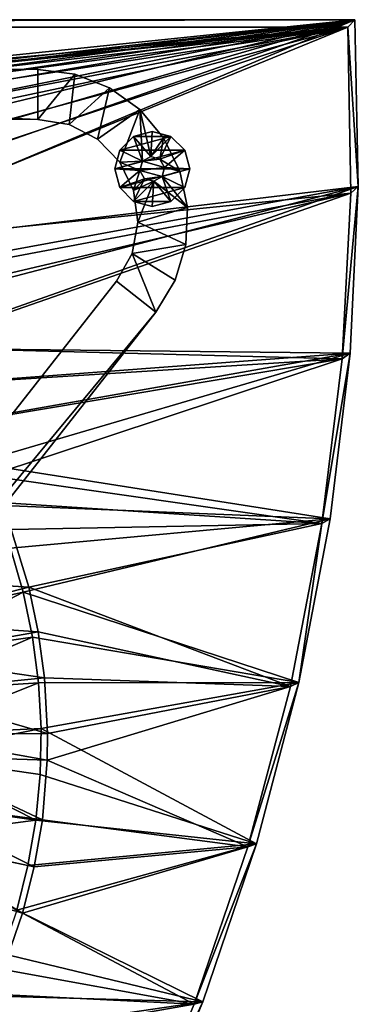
# Model space of a CAD drawing. Header units: metres. Extents: x 0 to 1501, y -1015 to 0.
# Tile 107 of 107: x 1366 to 1501, y -394 to 0. Entities that reach past the tile are written whole.
import ezdxf

# ---------------------------------------------------------------- set-up
doc = ezdxf.new("R2010")
doc.units = ezdxf.units.M

msp = doc.modelspace()

# ---------------------------------------------------------------- linework, layer by layer
at = {"layer": 'None'}
for points in [[(0, 0), (1063.192383, -45.303387), (1500, 0)], [(1500, 0), (1500, 0, -45), (0, 0)], [(1500, 0, -45), (0, 0, -45), (0, 0)], [(0, 0, -45), (1500, 0, -45), (3, -3, -45)], [(1500, 0, -45), (1497.155151, -3, -45), (3, -3, -45)], [(1063.192383, -45.303387), (1124.282715, -42.87859), (1500, 0)], [(1500, 0), (1124.282715, -42.87859), (1142.653198, -43.172737)], [(1142.653198, -43.172737), (1160.949951, -44.842701), (1500, 0)], [(1160.949951, -44.842701), (1179.070068, -47.879101), (1500, 0)], [(1500, 0), (1179.070068, -47.879101), (1196.911743, -52.264854)], [(1196.911743, -52.264854), (1214.374512, -57.975296), (1500, 0)], [(1214.374512, -57.975296), (1231.360352, -64.978317), (1500, 0)], [(1500, 0), (1231.360352, -64.978317), (1247.77356, -73.234535)], [(1500, 0), (1247.77356, -73.234535), (1263.521973, -82.697517)], [(1278.516968, -93.314049), (1500, 0), (1263.521973, -82.697517)], [(1501.325195, -66.736176), (1500, 0), (1278.516968, -93.314049)], [(1500, 0, -45), (1501.325195, -66.736176, -45), (1497.155151, -3, -45)], [(1501.325195, -66.736176, -45), (1500, 0, -45), (1501.325195, -66.736176)], [(1500, 0, -45), (1500, 0), (1501.325195, -66.736176)], [(1497.155151, -3, -3), (1062.936401, -42.705982, -3), (3, -3, -3)], [(3, -3, -3), (3, -3, -45), (1497.155151, -3, -3)], [(3, -3, -45), (1497.155151, -3, -45), (1497.155151, -3, -3)], [(1124.226685, -40.271332, -3), (1062.936401, -42.705982, -3), (1497.155151, -3, -3)], [(1135.840454, -40.294102, -3), (1124.226685, -40.271332, -3), (1497.155151, -3, -3)], [(1497.155151, -3, -3), (1159.825195, -42.072205, -3), (1135.840454, -40.294102, -3)], [(1177.90918, -44.982803, -3), (1159.825195, -42.072205, -3), (1497.155151, -3, -3)], [(1195.9823, -49.292801, -3), (1177.90918, -44.982803, -3), (1497.155151, -3, -3)], [(1497.155151, -3, -3), (1217.154907, -56.230255, -3), (1195.9823, -49.292801, -3)], [(1227.109009, -60.244423, -3), (1217.154907, -56.230255, -3), (1497.155151, -3, -3)], [(1248.534546, -70.677063, -3), (1227.109009, -60.244423, -3), (1497.155151, -3, -3)], [(1497.155151, -3, -3), (1264.947998, -80.514107, -3), (1248.534546, -70.677063, -3)], [(1280.552856, -91.589279, -3), (1264.947998, -80.514107, -3), (1497.155151, -3, -3)], [(1498.281738, -69.39328, -3), (1280.552856, -91.589279, -3), (1497.155151, -3, -3)], [(1497.155151, -3, -45), (1498.281738, -69.39328, -45), (1497.155151, -3, -3)], [(1498.281738, -69.39328, -45), (1498.281738, -69.39328, -3), (1497.155151, -3, -3)], [(1501.325195, -66.736176, -45), (1498.281738, -69.39328, -45), (1497.155151, -3, -45)], [(1292.674194, -105.024422), (1501.325195, -66.736176), (1278.516968, -93.314049)], [(1501.325195, -66.736176), (1292.674194, -105.024422), (1305.914063, -117.762787)], [(1318.161987, -131.457504), (1501.325195, -66.736176), (1305.914063, -117.762787)], [(1498.022095, -133.403717), (1501.325195, -66.736176), (1318.161987, -131.457504)], [(1498.281738, -69.39328, -45), (1501.325195, -66.736176, -45), (1494.813721, -135.70549, -45)], [(1501.325195, -66.736176, -45), (1498.022095, -133.403717, -45), (1494.813721, -135.70549, -45)], [(1498.022095, -133.403717, -45), (1501.325195, -66.736176, -45), (1498.022095, -133.403717)], [(1501.325195, -66.736176, -45), (1501.325195, -66.736176), (1498.022095, -133.403717)], [(1298.717651, -107.014389, -3), (1280.552856, -91.589279, -3), (1498.281738, -69.39328, -3)], [(1306.394287, -114.515511, -3), (1298.717651, -107.014389, -3), (1498.281738, -69.39328, -3)], [(1306.394287, -114.515511, -3), (1498.281738, -69.39328, -3), (1321.25708, -131.113937, -3)], [(1498.281738, -69.39328, -3), (1494.813721, -135.70549, -3), (1321.25708, -131.113937, -3)], [(1498.281738, -69.39328, -45), (1494.813721, -135.70549, -45), (1498.281738, -69.39328, -3)], [(1494.813721, -135.70549, -45), (1494.813721, -135.70549, -3), (1498.281738, -69.39328, -3)], [(1329.349365, -146.03157), (1498.022095, -133.403717), (1318.161987, -131.457504)], [(1321.25708, -131.113937, -3), (1494.813721, -135.70549, -3), (1332.468018, -145.930359, -3)], [(1498.022095, -133.403717), (1329.349365, -146.03157), (1339.413086, -161.403)], [(1348.296631, -177.485382), (1498.022095, -133.403717), (1339.413086, -161.403)], [(1490.106445, -199.682037), (1498.022095, -133.403717), (1348.296631, -177.485382)], [(1494.813721, -135.70549, -45), (1498.022095, -133.403717, -45), (1486.767822, -201.619064, -45)], [(1498.022095, -133.403717, -45), (1490.106445, -199.682037, -45), (1486.767822, -201.619064, -45)], [(1490.106445, -199.682037, -45), (1498.022095, -133.403717, -45), (1490.106445, -199.682037)], [(1498.022095, -133.403717, -45), (1498.022095, -133.403717), (1490.106445, -199.682037)], [(1494.813721, -135.70549, -3), (1342.401978, -161.319244, -3), (1332.468018, -145.930359, -3)], [(1342.401978, -161.319244, -3), (1494.813721, -135.70549, -3), (1353.670898, -182.566406, -3)], [(1494.813721, -135.70549, -3), (1486.767822, -201.619064, -3), (1353.670898, -182.566406, -3)], [(1494.813721, -135.70549, -45), (1486.767822, -201.619064, -45), (1494.813721, -135.70549, -3)], [(1486.767822, -201.619064, -45), (1486.767822, -201.619064, -3), (1494.813721, -135.70549, -3)], [(1355.949951, -194.188248), (1490.106445, -199.682037), (1348.296631, -177.485382)], [(1353.670898, -182.566406, -3), (1486.767822, -201.619064, -3), (1358.359863, -193.191574, -3)], [(1490.106445, -199.682037), (1355.949951, -194.188248), (1362.330078, -211.417679)], [(1486.767822, -201.619064, -3), (1362.545532, -204.024933, -3), (1358.359863, -193.191574, -3)], [(1367.401245, -229.076782), (1490.106445, -199.682037), (1362.330078, -211.417679)], [(1477.616333, -265.25238), (1490.106445, -199.682037), (1367.401245, -229.076782)], [(1477.616333, -265.25238, -45), (1490.106445, -199.682037, -45), (1477.616333, -265.25238)], [(1490.106445, -199.682037, -45), (1490.106445, -199.682037), (1477.616333, -265.25238)], [(1486.767822, -201.619064, -45), (1490.106445, -199.682037, -45), (1477.616333, -265.25238, -45)], [(1309.253052, -223.202454, -406), (1362.545532, -204.024933, -3), (1369.576172, -227.024902, -3)], [(1362.545532, -204.024933, -3), (1486.767822, -201.619064, -3), (1369.576172, -227.024902, -3)], [(1486.767822, -201.619064, -3), (1474.182495, -266.818329, -3), (1369.576172, -227.024902, -3)], [(1486.767822, -201.619064, -45), (1474.182495, -266.818329, -45), (1486.767822, -201.619064, -3)], [(1474.182495, -266.818329, -45), (1474.182495, -266.818329, -3), (1486.767822, -201.619064, -3)], [(1477.616333, -265.25238, -45), (1474.182495, -266.818329, -45), (1486.767822, -201.619064, -45)], [(1367.401245, -229.076782), (1362.330078, -211.417679), (1315.662354, -240.680832, -377.175201)], [(1314.671997, -240.931671, -406), (1309.253052, -223.202454, -406), (1369.576172, -227.024902, -3)], [(1314.671997, -240.931671, -406), (1369.576172, -227.024902, -3), (1373.413818, -244.935089, -3)], [(1369.576172, -227.024902, -3), (1474.182495, -266.818329, -3), (1373.413818, -244.935089, -3)], [(1367.401245, -229.076782), (1315.662354, -240.680832, -377.175201), (1318.637939, -254.56813, -377.175201)], [(1371.134644, -247.066254), (1367.401245, -229.076782), (1318.637939, -254.56813, -377.175201)], [(1371.134644, -247.066254), (1477.616333, -265.25238), (1367.401245, -229.076782)], [(1317.631836, -254.745071, -406), (1314.671997, -240.931671, -406), (1373.413818, -244.935089, -3)], [(1317.631836, -254.745071, -406), (1373.413818, -244.935089, -3), (1375.943115, -263.34201, -3)], [(1371.134644, -247.066254), (1318.637939, -254.56813, -377.175201), (1320.599121, -268.840576, -377.175201)], [(1373.509521, -265.284912), (1371.134644, -247.066254), (1320.599121, -268.840576, -377.175201)], [(1371.134644, -247.066254), (1373.509521, -265.284912), (1477.616333, -265.25238)], [(1474.182495, -266.818329, -3), (1375.943115, -263.34201, -3), (1373.413818, -244.935089, -3)], [(1319.582642, -268.941589, -406), (1317.631836, -254.745071, -406), (1375.943115, -263.34201, -3)], [(1319.582642, -268.941589, -406), (1375.943115, -263.34201, -3), (1377.146118, -285.589722, -3)], [(1474.182495, -266.818329, -3), (1377.146118, -285.589722, -3), (1375.943115, -263.34201, -3)], [(1373.509521, -265.284912), (1320.599121, -268.840576, -377.175201), (1321.531982, -286.087311, -377.175201)], [(1374.512451, -283.63031), (1373.509521, -265.284912), (1321.531982, -286.087311, -377.175201)], [(1373.509521, -265.284912), (1374.512451, -283.63031), (1477.616333, -265.25238)], [(1477.616333, -265.25238), (1374.512451, -283.63031), (1460.611938, -329.799438)], [(1457.11792, -330.991058, -3), (1377.010254, -296.32193, -3), (1474.182495, -266.818329, -3)], [(1377.010254, -296.32193, -3), (1377.146118, -285.589722, -3), (1474.182495, -266.818329, -3)], [(1460.611938, -329.799438, -45), (1457.11792, -330.991058, -45), (1477.616333, -265.25238, -45)], [(1457.11792, -330.991058, -45), (1474.182495, -266.818329, -45), (1477.616333, -265.25238, -45)], [(1474.182495, -266.818329, -45), (1457.11792, -330.991058, -45), (1474.182495, -266.818329, -3)], [(1457.11792, -330.991058, -45), (1457.11792, -330.991058, -3), (1474.182495, -266.818329, -3)], [(1460.611938, -329.799438, -45), (1477.616333, -265.25238, -45), (1460.611938, -329.799438)], [(1477.616333, -265.25238, -45), (1477.616333, -265.25238), (1460.611938, -329.799438)], [(1320.510376, -286.096436, -406), (1319.582642, -268.941589, -406), (1377.146118, -285.589722, -3)], [(1374.137817, -301.999298), (1374.512451, -283.63031), (1321.426392, -294.418579, -377.175201)], [(1374.512451, -283.63031), (1321.531982, -286.087311, -377.175201), (1321.426392, -294.418579, -377.175201)], [(1374.512451, -283.63031), (1374.137817, -301.999298), (1460.611938, -329.799438)], [(1320.405396, -294.383606, -406), (1320.510376, -286.096436, -406), (1377.010254, -296.32193, -3)], [(1320.510376, -286.096436, -406), (1377.146118, -285.589722, -3), (1377.010254, -296.32193, -3)], [(1318.891479, -312.694672, -406), (1320.405396, -294.383606, -406), (1375.046997, -320.071442, -3)], [(1321.426392, -294.418579, -377.175201), (1319.904419, -312.827728, -377.175201), (1372.387573, -320.288544)], [(1320.405396, -294.383606, -406), (1377.010254, -296.32193, -3), (1375.046997, -320.071442, -3)], [(1374.137817, -301.999298), (1321.426392, -294.418579, -377.175201), (1372.387573, -320.288544)], [(1375.046997, -320.071442, -3), (1377.010254, -296.32193, -3), (1457.11792, -330.991058, -3)], [(1460.611938, -329.799438), (1374.137817, -301.999298), (1372.387573, -320.288544)], [(1316.405273, -327.242249, -406), (1318.891479, -312.694672, -406), (1371.823486, -338.933533, -3)], [(1372.387573, -320.288544), (1319.904419, -312.827728, -377.175201), (1317.404907, -327.453125, -377.175201)], [(1318.891479, -312.694672, -406), (1375.046997, -320.071442, -3), (1371.823486, -338.933533, -3)], [(1317.404907, -327.453125, -377.175201), (1369.271729, -338.395203), (1372.387573, -320.288544)], [(1460.611938, -329.799438), (1372.387573, -320.288544), (1369.271729, -338.395203)], [(1371.823486, -338.933533, -3), (1375.046997, -320.071442, -3), (1457.11792, -330.991058, -3)], [(1312.803101, -341.554382, -406), (1316.405273, -327.242249, -406), (1367.152954, -357.490356, -3)], [(1316.405273, -327.242249, -406), (1371.823486, -338.933533, -3), (1367.152954, -357.490356, -3)], [(1364.807861, -356.217468), (1369.271729, -338.395203), (1317.404907, -327.453125, -377.175201)], [(1439.174805, -393.012756), (1460.611938, -329.799438), (1364.807861, -356.217468)], [(1364.807861, -356.217468), (1460.611938, -329.799438), (1369.271729, -338.395203)], [(1439.174805, -393.012756, -45), (1435.656006, -393.829926, -45), (1460.611938, -329.799438, -45)], [(1435.656006, -393.829926, -45), (1457.11792, -330.991058, -45), (1460.611938, -329.799438, -45)], [(1439.174805, -393.012756, -45), (1460.611938, -329.799438, -45), (1439.174805, -393.012756)], [(1460.611938, -329.799438, -45), (1460.611938, -329.799438), (1439.174805, -393.012756)], [(1371.823486, -338.933533, -3), (1457.11792, -330.991058, -3), (1367.152954, -357.490356, -3)], [(1457.11792, -330.991058, -3), (1435.656006, -393.829926, -3), (1367.152954, -357.490356, -3)], [(1457.11792, -330.991058, -45), (1435.656006, -393.829926, -45), (1457.11792, -330.991058, -3)], [(1435.656006, -393.829926, -45), (1435.656006, -393.829926, -3), (1457.11792, -330.991058, -3)], [(1312.803101, -341.554382, -406), (1367.152954, -357.490356, -3), (1359.355225, -380.008972, -3)], [(1359.020874, -373.65509), (1439.174805, -393.012756), (1364.807861, -356.217468)], [(1367.152954, -357.490356, -3), (1435.656006, -393.829926, -3), (1359.355225, -380.008972, -3)], [(1439.174805, -393.012756), (1359.020874, -373.65509), (1351.943481, -390.610016)], [(1435.656006, -393.829926, -3), (1355.144165, -389.88147, -3), (1359.355225, -380.008972, -3)], [(1355.144165, -389.88147, -3), (1435.656006, -393.829926, -3), (1345.056763, -409.747253, -3)], [(1343.615356, -406.986908), (1439.174805, -393.012756), (1351.943481, -390.610016)], [(1413.408203, -454.588379), (1439.174805, -393.012756), (1343.615356, -406.986908)], [(1435.656006, -393.829926, -3), (1409.899414, -455.033936, -3), (1345.056763, -409.747253, -3)], [(1413.408203, -454.588379, -45), (1409.899414, -455.033936, -45), (1439.174805, -393.012756, -45)], [(1409.899414, -455.033936, -45), (1435.656006, -393.829926, -45), (1439.174805, -393.012756, -45)], [(1435.656006, -393.829926, -45), (1409.899414, -455.033936, -45), (1435.656006, -393.829926, -3)], [(1409.899414, -455.033936, -45), (1409.899414, -455.033936, -3), (1435.656006, -393.829926, -3)], [(1413.408203, -454.588379, -45), (1439.174805, -393.012756, -45), (1413.408203, -454.588379)], [(1439.174805, -393.012756, -45), (1439.174805, -393.012756), (1413.408203, -454.588379)]]:
    msp.add_3dface(points, dxfattribs=at)
at = {"layer": 'None01'}
for points in [[(906.306641, -39.783817, -410), (1373.248901, -39.95565, -410), (906.313965, -19.783819, -410)], [(1373.248901, -39.95565, -430), (906.306641, -39.783817, -430), (906.313965, -19.783819, -430)], [(906.313965, -19.783819, -410), (1373.248901, -39.95565, -410), (1373.256226, -19.955652, -410)], [(1373.256226, -19.955652, -430), (906.313965, -19.783819, -430), (1373.256226, -19.955652, -410)], [(906.313965, -19.783819, -430), (906.313965, -19.783819, -410), (1373.256226, -19.955652, -410)], [(1373.256226, -19.955652, -430), (1373.248901, -39.95565, -430), (906.313965, -19.783819, -430)], [(1373.248901, -39.95565, -410), (1388.005371, -21.802328, -410), (1373.256226, -19.955652, -410)], [(1373.256226, -19.955652, -430), (1388.005371, -21.802328, -430), (1373.248901, -39.95565, -430)], [(1385.805786, -41.982594, -410), (1388.005371, -21.802328, -410), (1373.248901, -39.95565, -410)], [(1388.005371, -21.802328, -430), (1385.805786, -41.982594, -430), (1373.248901, -39.95565, -430)], [(1388.005371, -21.802328, -430), (1373.256226, -19.955652, -430), (1388.005371, -21.802328, -410)], [(1373.256226, -19.955652, -430), (1373.256226, -19.955652, -410), (1388.005371, -21.802328, -410)], [(1401.848022, -27.218161, -410), (1388.005371, -21.802328, -410), (1385.805786, -41.982594, -410)], [(1388.005371, -21.802328, -430), (1401.848022, -27.218161, -430), (1385.805786, -41.982594, -430)], [(1401.848022, -27.218161, -430), (1388.005371, -21.802328, -430), (1401.848022, -27.218161, -410)], [(1388.005371, -21.802328, -430), (1388.005371, -21.802328, -410), (1401.848022, -27.218161, -410)], [(1397.091553, -47.849216, -410), (1401.848022, -27.218161, -410), (1385.805786, -41.982594, -410)], [(1401.848022, -27.218161, -430), (1397.091553, -47.849216, -430), (1385.805786, -41.982594, -430)], [(1413.93457, -35.870754, -410), (1401.848022, -27.218161, -410), (1397.091553, -47.849216, -410)], [(1401.848022, -27.218161, -430), (1413.93457, -35.870754, -430), (1397.091553, -47.849216, -430)], [(1413.93457, -35.870754, -430), (1401.848022, -27.218161, -430), (1413.93457, -35.870754, -410)], [(1401.848022, -27.218161, -430), (1401.848022, -27.218161, -410), (1413.93457, -35.870754, -410)], [(1405.964966, -56.962318, -410), (1413.93457, -35.870754, -410), (1397.091553, -47.849216, -410)], [(1413.93457, -35.870754, -430), (1405.964966, -56.962318, -430), (1397.091553, -47.849216, -430)], [(1413.93457, -35.870754, -410), (1405.964966, -56.962318, -410), (1415.022583, -56.608547, -410)], [(1413.93457, -35.870754, -430), (1415.022583, -56.608547, -430), (1405.964966, -56.962318, -430)], [(1423.522949, -47.229057, -410), (1413.93457, -35.870754, -410), (1418.356567, -54.729942, -410)], [(1418.356567, -54.729942, -410), (1413.93457, -35.870754, -410), (1415.022583, -56.608547, -410)], [(1423.522949, -47.229057, -430), (1413.93457, -35.870754, -430), (1423.522949, -47.229057, -410)], [(1413.93457, -35.870754, -430), (1413.93457, -35.870754, -410), (1423.522949, -47.229057, -410)], [(1423.522949, -47.229057, -430), (1418.356567, -54.729942, -430), (1413.93457, -35.870754, -430)], [(1418.356567, -54.729942, -430), (1415.022583, -56.608547, -430), (1413.93457, -35.870754, -430)], [(906.306641, -39.783817, -410), (906.306641, -39.783817, -430), (1373.248901, -39.95565, -410)], [(906.306641, -39.783817, -430), (1373.248901, -39.95565, -430), (1373.248901, -39.95565, -410)], [(1373.248901, -39.95565, -430), (1385.805786, -41.982594, -430), (1373.248901, -39.95565, -410)], [(1385.805786, -41.982594, -430), (1385.805786, -41.982594, -410), (1373.248901, -39.95565, -410)], [(1385.805786, -41.982594, -430), (1397.091553, -47.849216, -430), (1385.805786, -41.982594, -410)], [(1397.091553, -47.849216, -430), (1397.091553, -47.849216, -410), (1385.805786, -41.982594, -410)], [(1411.457153, -46.703346, -550), (1405.966797, -52.193729, -550), (1411.457153, -46.703346, -510)], [(1405.966797, -52.193729, -550), (1405.966797, -52.193729, -510), (1411.457153, -46.703346, -510)], [(1431.947632, -52.193729, -550), (1405.966797, -52.193729, -550), (1426.457153, -46.703346, -550)], [(1405.966797, -52.193729, -550), (1411.457153, -46.703346, -550), (1426.457153, -46.703346, -550)], [(1411.457153, -46.703346, -510), (1405.966797, -52.193729, -510), (1415.022583, -56.608547, -510)], [(1418.957153, -44.693729, -550), (1411.457153, -46.703346, -550), (1418.957153, -44.693729, -510)], [(1411.457153, -46.703346, -550), (1411.457153, -46.703346, -510), (1418.957153, -44.693729, -510)], [(1426.457153, -46.703346, -550), (1411.457153, -46.703346, -550), (1418.957153, -44.693729, -550)], [(1418.957153, -44.693729, -510), (1411.457153, -46.703346, -510), (1418.356567, -54.729942, -510)], [(1411.457153, -46.703346, -510), (1415.022583, -56.608547, -510), (1418.356567, -54.729942, -510)], [(1418.957153, -44.693729, -510), (1418.356567, -54.729942, -510), (1426.457153, -46.703346, -510)], [(1418.356567, -54.729942, -510), (1422.042358, -55.759052, -510), (1426.457153, -46.703346, -510)], [(1422.042358, -55.759052, -410), (1423.522949, -47.229057, -410), (1418.356567, -54.729942, -410)], [(1422.042358, -55.759052, -430), (1418.356567, -54.729942, -430), (1423.522949, -47.229057, -430)], [(1426.457153, -46.703346, -550), (1418.957153, -44.693729, -550), (1426.457153, -46.703346, -510)], [(1418.957153, -44.693729, -550), (1418.957153, -44.693729, -510), (1426.457153, -46.703346, -510)], [(1426.457153, -46.703346, -510), (1422.042358, -55.759052, -510), (1431.947632, -52.193729, -510)], [(1430.025024, -60.595951, -410), (1423.522949, -47.229057, -410), (1422.042358, -55.759052, -410)], [(1430.025024, -60.595951, -430), (1422.042358, -55.759052, -430), (1423.522949, -47.229057, -430)], [(1430.025024, -60.595951, -430), (1423.522949, -47.229057, -430), (1430.025024, -60.595951, -410)], [(1423.522949, -47.229057, -430), (1423.522949, -47.229057, -410), (1430.025024, -60.595951, -410)], [(1431.947632, -52.193729, -550), (1426.457153, -46.703346, -550), (1431.947632, -52.193729, -510)], [(1426.457153, -46.703346, -550), (1426.457153, -46.703346, -510), (1431.947632, -52.193729, -510)], [(1397.091553, -47.849216, -430), (1405.964966, -56.962318, -430), (1397.091553, -47.849216, -410)], [(1405.964966, -56.962318, -430), (1405.964966, -56.962318, -410), (1397.091553, -47.849216, -410)], [(1405.966797, -52.193729, -550), (1403.957153, -59.693729, -550), (1405.966797, -52.193729, -510)], [(1403.957153, -59.693729, -550), (1403.957153, -59.693729, -510), (1405.966797, -52.193729, -510)], [(1433.957153, -59.693729, -550), (1403.957153, -59.693729, -550), (1431.947632, -52.193729, -550)], [(1403.957153, -59.693729, -550), (1405.966797, -52.193729, -550), (1431.947632, -52.193729, -550)], [(1405.966797, -52.193729, -510), (1403.957153, -59.693729, -510), (1415.022583, -56.608547, -510)], [(1415.022583, -56.608547, -5), (1418.356567, -54.729942, -5), (1415.022583, -56.608547, -410)], [(1418.356567, -54.729942, -5), (1418.356567, -54.729942, -410), (1415.022583, -56.608547, -410)], [(1422.042358, -55.759052, -5), (1418.356567, -54.729942, -5), (1415.022583, -56.608547, -5)], [(1415.022583, -56.608547, -430), (1418.356567, -54.729942, -430), (1415.022583, -56.608547, -510)], [(1418.356567, -54.729942, -430), (1418.356567, -54.729942, -510), (1415.022583, -56.608547, -510)], [(1418.356567, -54.729942, -5), (1422.042358, -55.759052, -5), (1418.356567, -54.729942, -410)], [(1422.042358, -55.759052, -5), (1422.042358, -55.759052, -410), (1418.356567, -54.729942, -410)], [(1418.356567, -54.729942, -430), (1422.042358, -55.759052, -430), (1418.356567, -54.729942, -510)], [(1422.042358, -55.759052, -430), (1422.042358, -55.759052, -510), (1418.356567, -54.729942, -510)], [(1422.042358, -55.759052, -510), (1423.921021, -59.093044, -510), (1431.947632, -52.193729, -510)], [(1431.947632, -52.193729, -510), (1423.921021, -59.093044, -510), (1433.957153, -59.693729, -510)], [(1433.957153, -59.693729, -550), (1431.947632, -52.193729, -550), (1433.957153, -59.693729, -510)], [(1431.947632, -52.193729, -550), (1431.947632, -52.193729, -510), (1433.957153, -59.693729, -510)], [(1415.022583, -56.608547, -510), (1403.957153, -59.693729, -510), (1413.993408, -60.294415, -510)], [(1415.022583, -56.608547, -410), (1405.964966, -56.962318, -410), (1413.993408, -60.294415, -410)], [(1415.022583, -56.608547, -430), (1413.993408, -60.294415, -430), (1405.964966, -56.962318, -430)], [(1405.964966, -56.962318, -410), (1411.528687, -68.400414, -410), (1413.993408, -60.294415, -410)], [(1405.964966, -56.962318, -430), (1411.528687, -68.400414, -430), (1405.964966, -56.962318, -410)], [(1411.528687, -68.400414, -430), (1411.528687, -68.400414, -410), (1405.964966, -56.962318, -410)], [(1405.964966, -56.962318, -430), (1413.993408, -60.294415, -430), (1411.528687, -68.400414, -430)], [(1413.993408, -60.294415, -5), (1415.022583, -56.608547, -5), (1413.993408, -60.294415, -410)], [(1415.022583, -56.608547, -5), (1415.022583, -56.608547, -410), (1413.993408, -60.294415, -410)], [(1423.921021, -59.093044, -5), (1415.022583, -56.608547, -5), (1413.993408, -60.294415, -5)], [(1413.993408, -60.294415, -430), (1415.022583, -56.608547, -430), (1413.993408, -60.294415, -510)], [(1415.022583, -56.608547, -430), (1415.022583, -56.608547, -510), (1413.993408, -60.294415, -510)], [(1423.921021, -59.093044, -5), (1422.042358, -55.759052, -5), (1415.022583, -56.608547, -5)], [(1423.921021, -59.093044, -410), (1430.025024, -60.595951, -410), (1422.042358, -55.759052, -410)], [(1423.921021, -59.093044, -410), (1422.042358, -55.759052, -410), (1423.921021, -59.093044, -5)], [(1422.042358, -55.759052, -410), (1422.042358, -55.759052, -5), (1423.921021, -59.093044, -5)], [(1423.921021, -59.093044, -510), (1422.042358, -55.759052, -510), (1423.921021, -59.093044, -430)], [(1422.042358, -55.759052, -510), (1422.042358, -55.759052, -430), (1423.921021, -59.093044, -430)], [(1423.921021, -59.093044, -430), (1422.042358, -55.759052, -430), (1430.025024, -60.595951, -430)], [(1405.966797, -67.193726, -510), (1403.957153, -59.693729, -510), (1405.966797, -67.193726, -550)], [(1403.957153, -59.693729, -510), (1403.957153, -59.693729, -550), (1405.966797, -67.193726, -550)], [(1405.966797, -67.193726, -550), (1403.957153, -59.693729, -550), (1433.957153, -59.693729, -550)], [(1403.957153, -59.693729, -510), (1405.966797, -67.193726, -510), (1413.993408, -60.294415, -510)], [(1431.947632, -67.193726, -550), (1405.966797, -67.193726, -550), (1433.957153, -59.693729, -550)], [(1413.993408, -60.294415, -510), (1405.966797, -67.193726, -510), (1415.87207, -63.628403, -510)], [(1413.993408, -60.294415, -410), (1411.528687, -68.400414, -410), (1415.87207, -63.628403, -410)], [(1413.993408, -60.294415, -430), (1415.87207, -63.628403, -430), (1411.528687, -68.400414, -430)], [(1422.891846, -62.778908, -5), (1423.921021, -59.093044, -5), (1413.993408, -60.294415, -5)], [(1415.87207, -63.628403, -5), (1413.993408, -60.294415, -5), (1415.87207, -63.628403, -410)], [(1413.993408, -60.294415, -5), (1413.993408, -60.294415, -410), (1415.87207, -63.628403, -410)], [(1422.891846, -62.778908, -5), (1413.993408, -60.294415, -5), (1415.87207, -63.628403, -5)], [(1415.87207, -63.628403, -430), (1413.993408, -60.294415, -430), (1415.87207, -63.628403, -510)], [(1413.993408, -60.294415, -430), (1413.993408, -60.294415, -510), (1415.87207, -63.628403, -510)], [(1419.557861, -64.657516, -5), (1422.891846, -62.778908, -5), (1415.87207, -63.628403, -5)], [(1433.041504, -75.151047, -410), (1422.891846, -62.778908, -410), (1419.557861, -64.657516, -410)], [(1419.557861, -64.657516, -410), (1422.891846, -62.778908, -410), (1419.557861, -64.657516, -5)], [(1422.891846, -62.778908, -410), (1422.891846, -62.778908, -5), (1419.557861, -64.657516, -5)], [(1419.557861, -64.657516, -510), (1422.891846, -62.778908, -510), (1419.557861, -64.657516, -430)], [(1422.891846, -62.778908, -510), (1422.891846, -62.778908, -430), (1419.557861, -64.657516, -430)], [(1433.041504, -75.151047, -430), (1419.557861, -64.657516, -430), (1422.891846, -62.778908, -430)], [(1422.891846, -62.778908, -510), (1419.557861, -64.657516, -510), (1426.457153, -72.684113, -510)], [(1430.025024, -60.595951, -410), (1423.921021, -59.093044, -410), (1422.891846, -62.778908, -410)], [(1422.891846, -62.778908, -410), (1423.921021, -59.093044, -410), (1422.891846, -62.778908, -5)], [(1423.921021, -59.093044, -410), (1423.921021, -59.093044, -5), (1422.891846, -62.778908, -5)], [(1422.891846, -62.778908, -510), (1423.921021, -59.093044, -510), (1422.891846, -62.778908, -430)], [(1423.921021, -59.093044, -510), (1423.921021, -59.093044, -430), (1422.891846, -62.778908, -430)], [(1422.891846, -62.778908, -430), (1423.921021, -59.093044, -430), (1430.025024, -60.595951, -430)], [(1423.921021, -59.093044, -510), (1422.891846, -62.778908, -510), (1433.957153, -59.693729, -510)], [(1433.957153, -59.693729, -510), (1422.891846, -62.778908, -510), (1431.947632, -67.193726, -510)], [(1433.041504, -75.151047, -410), (1430.025024, -60.595951, -410), (1422.891846, -62.778908, -410)], [(1430.025024, -60.595951, -430), (1433.041504, -75.151047, -430), (1422.891846, -62.778908, -430)], [(1422.891846, -62.778908, -510), (1426.457153, -72.684113, -510), (1431.947632, -67.193726, -510)], [(1433.041504, -75.151047, -430), (1430.025024, -60.595951, -430), (1433.041504, -75.151047, -410)], [(1430.025024, -60.595951, -430), (1430.025024, -60.595951, -410), (1433.041504, -75.151047, -410)], [(1433.957153, -59.693729, -510), (1431.947632, -67.193726, -510), (1433.957153, -59.693729, -550)], [(1431.947632, -67.193726, -510), (1431.947632, -67.193726, -550), (1433.957153, -59.693729, -550)], [(1405.966797, -67.193726, -510), (1411.457153, -72.684113, -510), (1415.87207, -63.628403, -510)], [(1415.87207, -63.628403, -510), (1411.457153, -72.684113, -510), (1419.557861, -64.657516, -510)], [(1411.457153, -72.684113, -510), (1418.957153, -74.693726, -510), (1419.557861, -64.657516, -510)], [(1411.528687, -68.400414, -410), (1419.557861, -64.657516, -410), (1415.87207, -63.628403, -410)], [(1411.528687, -68.400414, -430), (1415.87207, -63.628403, -430), (1419.557861, -64.657516, -430)], [(1411.528687, -68.400414, -410), (1413.220337, -81.006927, -410), (1419.557861, -64.657516, -410)], [(1413.220337, -81.006927, -430), (1411.528687, -68.400414, -430), (1419.557861, -64.657516, -430)], [(1413.220337, -81.006927, -410), (1433.041504, -75.151047, -410), (1419.557861, -64.657516, -410)], [(1419.557861, -64.657516, -430), (1433.041504, -75.151047, -430), (1413.220337, -81.006927, -430)], [(1415.87207, -63.628403, -410), (1419.557861, -64.657516, -410), (1415.87207, -63.628403, -5)], [(1419.557861, -64.657516, -410), (1419.557861, -64.657516, -5), (1415.87207, -63.628403, -5)], [(1415.87207, -63.628403, -510), (1419.557861, -64.657516, -510), (1415.87207, -63.628403, -430)], [(1419.557861, -64.657516, -510), (1419.557861, -64.657516, -430), (1415.87207, -63.628403, -430)], [(1419.557861, -64.657516, -510), (1418.957153, -74.693726, -510), (1426.457153, -72.684113, -510)], [(1411.457153, -72.684113, -510), (1405.966797, -67.193726, -510), (1411.457153, -72.684113, -550)], [(1405.966797, -67.193726, -510), (1405.966797, -67.193726, -550), (1411.457153, -72.684113, -550)], [(1411.457153, -72.684113, -550), (1405.966797, -67.193726, -550), (1431.947632, -67.193726, -550)], [(1426.457153, -72.684113, -550), (1411.457153, -72.684113, -550), (1431.947632, -67.193726, -550)], [(1411.528687, -68.400414, -430), (1413.220337, -81.006927, -430), (1411.528687, -68.400414, -410)], [(1413.220337, -81.006927, -430), (1413.220337, -81.006927, -410), (1411.528687, -68.400414, -410)], [(1431.947632, -67.193726, -510), (1426.457153, -72.684113, -510), (1431.947632, -67.193726, -550)], [(1426.457153, -72.684113, -510), (1426.457153, -72.684113, -550), (1431.947632, -67.193726, -550)], [(1418.957153, -74.693726, -510), (1411.457153, -72.684113, -510), (1418.957153, -74.693726, -550)], [(1411.457153, -72.684113, -510), (1411.457153, -72.684113, -550), (1418.957153, -74.693726, -550)], [(1426.457153, -72.684113, -550), (1418.957153, -74.693726, -550), (1411.457153, -72.684113, -550)], [(1426.457153, -72.684113, -510), (1418.957153, -74.693726, -510), (1426.457153, -72.684113, -550)], [(1418.957153, -74.693726, -510), (1418.957153, -74.693726, -550), (1426.457153, -72.684113, -550)], [(1432.387207, -90.001022, -410), (1433.041504, -75.151047, -410), (1413.220337, -81.006927, -410)], [(1433.041504, -75.151047, -430), (1432.387207, -90.001022, -430), (1413.220337, -81.006927, -430)], [(1432.387207, -90.001022, -430), (1433.041504, -75.151047, -430), (1432.387207, -90.001022, -410)], [(1433.041504, -75.151047, -430), (1433.041504, -75.151047, -410), (1432.387207, -90.001022, -410)], [(1410.868652, -93.507141, -410), (1432.387207, -90.001022, -410), (1413.220337, -81.006927, -410)], [(1413.220337, -81.006927, -430), (1410.868652, -93.507141, -430), (1413.220337, -81.006927, -410)], [(1410.868652, -93.507141, -430), (1410.868652, -93.507141, -410), (1413.220337, -81.006927, -410)], [(1413.220337, -81.006927, -430), (1432.387207, -90.001022, -430), (1410.868652, -93.507141, -430)], [(1410.868652, -93.507141, -410), (1428.102539, -104.234467, -410), (1432.387207, -90.001022, -410)], [(1432.387207, -90.001022, -430), (1428.102539, -104.234467, -430), (1410.868652, -93.507141, -430)], [(1428.102539, -104.234467, -430), (1432.387207, -90.001022, -430), (1428.102539, -104.234467, -410)], [(1432.387207, -90.001022, -430), (1432.387207, -90.001022, -410), (1428.102539, -104.234467, -410)], [(1404.711548, -104.637085, -410), (1420.450195, -116.977798, -410), (1410.868652, -93.507141, -410)], [(1410.868652, -93.507141, -430), (1404.711548, -104.637085, -430), (1410.868652, -93.507141, -410)], [(1404.711548, -104.637085, -430), (1404.711548, -104.637085, -410), (1410.868652, -93.507141, -410)], [(1420.450195, -116.977798, -430), (1404.711548, -104.637085, -430), (1410.868652, -93.507141, -430)], [(1420.450195, -116.977798, -410), (1428.102539, -104.234467, -410), (1410.868652, -93.507141, -410)], [(1410.868652, -93.507141, -430), (1428.102539, -104.234467, -430), (1420.450195, -116.977798, -430)], [(1420.450195, -116.977798, -410), (1404.711548, -104.637085, -410), (937.769287, -700.150574, -410)], [(1404.711548, -104.637085, -410), (1404.711548, -104.637085, -430), (937.769287, -700.150574, -410)], [(1404.711548, -104.637085, -430), (937.769287, -700.150574, -430), (937.769287, -700.150574, -410)], [(937.769287, -700.150574, -430), (1404.711548, -104.637085, -430), (1420.450195, -116.977798, -430)], [(1420.450195, -116.977798, -430), (1428.102539, -104.234467, -430), (1420.450195, -116.977798, -410)], [(1428.102539, -104.234467, -430), (1428.102539, -104.234467, -410), (1420.450195, -116.977798, -410)], [(953.507996, -712.491272, -410), (1420.450195, -116.977798, -410), (937.769287, -700.150574, -410)], [(953.507996, -712.491272, -430), (937.769287, -700.150574, -430), (1420.450195, -116.977798, -430)], [(953.507996, -712.491272, -410), (953.507996, -712.491272, -430), (1420.450195, -116.977798, -410)], [(953.507996, -712.491272, -430), (1420.450195, -116.977798, -430), (1420.450195, -116.977798, -410)]]:
    msp.add_3dface(points, dxfattribs=at)

doc.saveas('drawing.dxf')
